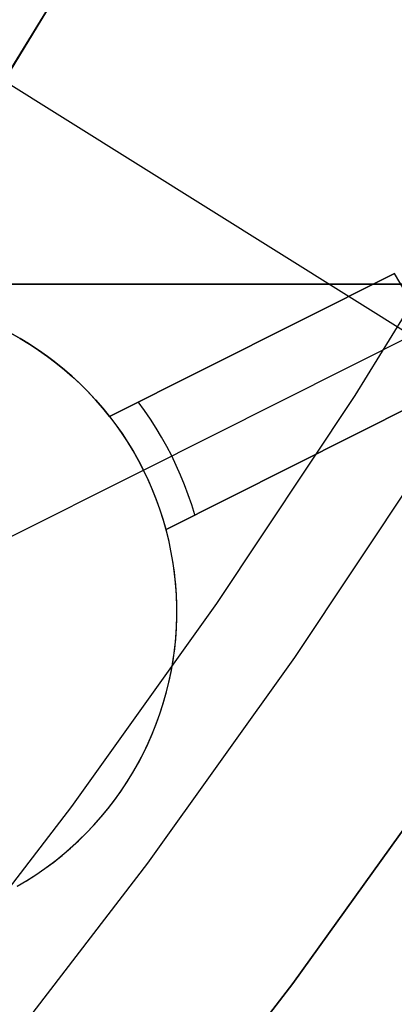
# Model space of a CAD drawing. Header units: millimetres. Extents: x 6239 to 7218, y -13987 to -13139.
# Tile 172 of 256: x 6774 to 6777, y -13493 to -13485. Entities that reach past the tile are written whole.
import ezdxf

# ---------------------------------------------------------------- set-up
doc = ezdxf.new("R2010")
doc.units = ezdxf.units.MM
doc.layers.add('color', color=7, linetype='Continuous')
doc.layers.add('luz', color=7, linetype='Continuous')

msp = doc.modelspace()

# ---------------------------------------------------------------- linework, layer by layer
at = {"color": 7, "true_color": 0xffffff}
for p, q in [((6773.847, -13485.8707, 64.0911), (6774.628, -13484.5868, 64.0911)), ((6773.847, -13485.8707, 64.0911), (6774.628, -13484.5868, 64.0911)), ((6773.6006, -13486.2586, 67.1), (6774.5712, -13484.6839, 67.1)), ((6773.6006, -13486.2586, 65.5955), (6774.5712, -13484.6839, 65.5955)), ((6773.6006, -13486.2586, 67.1), (6774.5712, -13484.6839, 67.1)), ((6776.6997, -13488.2433, 212.0295), (6777.7369, -13486.5606, 212.0295)), ((6787.8086, -13487.3608, 49.4962), (6771.9121, -13487.3608, 53.1662)), ((6787.8086, -13487.3608, 49.4962), (6771.9121, -13487.3608, 53.1662)), ((6772.0811, -13487.3608, 53.8983), (6789.8903, -13487.3608, 53.8983)), ((6789.0458, -13487.3608, 54.8552), (6773.1493, -13487.3608, 58.5252)), ((6789.0458, -13487.3608, 54.8552), (6773.1493, -13487.3608, 58.5252)), ((6775.605, -13489.8893, 212.0295), (6776.6997, -13488.2433, 212.0295)), ((6776.2232, -13490.316, 211.3665), (6777.3322, -13488.6485, 211.3665)), ((6774.4542, -13491.4965, 212.0295), (6775.605, -13489.8893, 212.0295)), ((6775.0573, -13491.9443, 211.3665), (6776.2232, -13490.316, 211.3665)), ((6773.2485, -13493.0631, 212.0295), (6774.4542, -13491.4965, 212.0295)), ((6773.8358, -13493.5314, 211.3665), (6775.0573, -13491.9443, 211.3665))]:
    msp.add_line(p, q, dxfattribs=at)
at = {"layer": 'color', "color": 254, "true_color": 0xcad1ee}
for p, q in [((6774.7531, -13488.4085, 22.3699), (6777.0109, -13487.2769, 26.7)), ((6777.0109, -13487.2769, 28.2), (6774.7531, -13488.4085, 28.2)), ((6774.7531, -13488.4085, 22.3699), (6777.0109, -13487.2769, 26.7)), ((6777.0109, -13487.2769, 28.2), (6774.7531, -13488.4085, 28.2)), ((6777.0109, -13487.2769, 26.7), (6777.0109, -13487.2769, 28.2)), ((6777.0109, -13487.2769, 26.7), (6777.0109, -13487.2769, 28.2)), ((6777.0979, -13487.4194, 28.2), (6777.0109, -13487.2769, 28.2)), ((6777.0979, -13487.4194, 27.45), (6777.0109, -13487.2769, 27.45)), ((6777.0979, -13487.4194, 28.2), (6777.0109, -13487.2769, 28.2)), ((6774.7531, -13488.4085, 25.2849), (6776.2765, -13487.645, 25.2849)), ((6775.0223, -13488.8328, 22.3699), (6777.2573, -13487.7127, 26.7)), ((6775.0223, -13488.8328, 22.3699), (6777.2573, -13487.7127, 26.7)), ((6773.9696, -13487.7502, 28.2), (6774.0445, -13487.7921, 28.2)), ((6773.9696, -13487.7502, 28.2), (6774.0445, -13487.7921, 28.2)), ((6774.0445, -13487.7921, 23.95), (6773.9696, -13487.7502, 23.95)), ((6774.1022, -13487.8267, 19.7), (6774.028, -13487.7826, 19.7)), ((6774.1022, -13487.8267, 19.7), (6774.028, -13487.7826, 19.7)), ((6774.0445, -13487.7921, 28.2), (6774.118, -13487.8365, 28.2)), ((6774.0445, -13487.7921, 28.2), (6774.118, -13487.8365, 28.2)), ((6774.118, -13487.8365, 23.95), (6774.0445, -13487.7921, 23.95)), ((6774.1748, -13487.8733, 19.7), (6774.1022, -13487.8267, 19.7)), ((6774.1748, -13487.8733, 19.7), (6774.1022, -13487.8267, 19.7)), ((6774.118, -13487.8365, 28.2), (6774.1899, -13487.8835, 28.2)), ((6774.118, -13487.8365, 28.2), (6774.1899, -13487.8835, 28.2)), ((6774.1899, -13487.8835, 23.95), (6774.118, -13487.8365, 23.95)), ((6774.2458, -13487.9225, 19.7), (6774.1748, -13487.8733, 19.7)), ((6774.2458, -13487.9225, 19.7), (6774.1748, -13487.8733, 19.7)), ((6775.882, -13487.8427, 28.2), (6775.882, -13487.8427, 24.5266)), ((6774.1899, -13487.8835, 28.2), (6774.2602, -13487.9329, 28.2)), ((6774.1899, -13487.8835, 28.2), (6774.2602, -13487.9329, 28.2)), ((6774.2602, -13487.9329, 23.95), (6774.1899, -13487.8835, 23.95)), ((6774.315, -13487.974, 19.7), (6774.2458, -13487.9225, 19.7)), ((6774.315, -13487.974, 19.7), (6774.2458, -13487.9225, 19.7)), ((6774.2602, -13487.9329, 28.2), (6774.3287, -13487.9847, 28.2)), ((6774.2602, -13487.9329, 28.2), (6774.3287, -13487.9847, 28.2)), ((6774.3287, -13487.9847, 23.95), (6774.2602, -13487.9329, 23.95)), ((6774.3824, -13488.0279, 19.7), (6774.315, -13487.974, 19.7)), ((6774.3824, -13488.0279, 19.7), (6774.315, -13487.974, 19.7)), ((6774.3287, -13487.9847, 28.2), (6774.3954, -13488.0388, 28.2)), ((6774.3287, -13487.9847, 28.2), (6774.3954, -13488.0388, 28.2)), ((6774.3954, -13488.0388, 23.95), (6774.3287, -13487.9847, 23.95)), ((6774.4479, -13488.0841, 19.7), (6774.3824, -13488.0279, 19.7)), ((6774.4479, -13488.0841, 19.7), (6774.3824, -13488.0279, 19.7)), ((6774.3954, -13488.0388, 28.2), (6774.4602, -13488.0952, 28.2)), ((6774.3954, -13488.0388, 28.2), (6774.4602, -13488.0952, 28.2)), ((6774.4602, -13488.0952, 23.95), (6774.3954, -13488.0388, 23.95)), ((6774.5114, -13488.1426, 19.7), (6774.4479, -13488.0841, 19.7)), ((6774.5114, -13488.1426, 19.7), (6774.4479, -13488.0841, 19.7)), ((6774.4602, -13488.0952, 28.2), (6774.523, -13488.1537, 28.2)), ((6774.4602, -13488.0952, 28.2), (6774.523, -13488.1537, 28.2)), ((6774.523, -13488.1537, 23.95), (6774.4602, -13488.0952, 23.95)), ((6774.5728, -13488.2031, 19.7), (6774.5114, -13488.1426, 19.7)), ((6774.5728, -13488.2031, 19.7), (6774.5114, -13488.1426, 19.7)), ((6774.523, -13488.1537, 28.2), (6774.5838, -13488.2144, 28.2)), ((6774.523, -13488.1537, 28.2), (6774.5838, -13488.2144, 28.2)), ((6774.5838, -13488.2144, 23.95), (6774.523, -13488.1537, 23.95)), ((6775.2012, -13489.3025, 28.2), (6777.459, -13488.1709, 28.2)), ((6777.459, -13488.1709, 26.7), (6775.2012, -13489.3025, 22.3699)), ((6775.2012, -13489.3025, 28.2), (6777.459, -13488.1709, 28.2)), ((6777.459, -13488.1709, 26.7), (6775.2012, -13489.3025, 22.3699)), ((6774.6322, -13488.2658, 19.7), (6774.5728, -13488.2031, 19.7)), ((6774.6322, -13488.2658, 19.7), (6774.5728, -13488.2031, 19.7)), ((6774.5838, -13488.2144, 28.2), (6774.6425, -13488.2771, 28.2)), ((6774.5838, -13488.2144, 28.2), (6774.6425, -13488.2771, 28.2)), ((6774.6425, -13488.2771, 23.95), (6774.5838, -13488.2144, 23.95)), ((6774.6893, -13488.3305, 19.7), (6774.6322, -13488.2658, 19.7)), ((6774.6893, -13488.3305, 19.7), (6774.6322, -13488.2658, 19.7)), ((6774.6425, -13488.2771, 28.2), (6774.6989, -13488.3418, 28.2)), ((6774.6425, -13488.2771, 28.2), (6774.6989, -13488.3418, 28.2)), ((6774.6989, -13488.3418, 23.95), (6774.6425, -13488.2771, 23.95)), ((6774.7442, -13488.3971, 19.7), (6774.6893, -13488.3305, 19.7)), ((6774.7442, -13488.3971, 19.7), (6774.6893, -13488.3305, 19.7)), ((6774.6989, -13488.3418, 28.2), (6774.7531, -13488.4085, 28.2)), ((6774.6989, -13488.3418, 28.2), (6774.7531, -13488.4085, 28.2)), ((6774.7531, -13488.4085, 23.95), (6774.6989, -13488.3418, 23.95)), ((6775.0304, -13488.3619, 22.8029), (6774.9809, -13488.2943, 22.8029)), ((6774.7967, -13488.4656, 19.7), (6774.7442, -13488.3971, 19.7)), ((6774.7967, -13488.4656, 19.7), (6774.7442, -13488.3971, 19.7)), ((6774.7531, -13488.4085, 22.3699), (6774.8039, -13488.4753, 22.3699)), ((6774.7531, -13488.4085, 28.2), (6774.7531, -13488.4085, 22.3699)), ((6774.7531, -13488.4085, 28.2), (6774.7531, -13488.4085, 22.3699)), ((6774.7531, -13488.4085, 22.3699), (6774.8039, -13488.4753, 22.3699)), ((6775.0778, -13488.431, 22.8029), (6775.0304, -13488.3619, 22.8029)), ((6774.8469, -13488.5358, 19.7), (6774.7967, -13488.4656, 19.7)), ((6774.8469, -13488.5358, 19.7), (6774.7967, -13488.4656, 19.7)), ((6774.8039, -13488.4753, 22.3699), (6774.8523, -13488.5438, 22.3699)), ((6774.8039, -13488.4753, 22.3699), (6774.8523, -13488.5438, 22.3699)), ((6775.1231, -13488.5015, 22.8029), (6775.0778, -13488.431, 22.8029)), ((6774.8945, -13488.6078, 19.7), (6774.8469, -13488.5358, 19.7)), ((6774.8945, -13488.6078, 19.7), (6774.8469, -13488.5358, 19.7)), ((6774.8523, -13488.5438, 22.3699), (6774.8984, -13488.6139, 22.3699)), ((6774.8523, -13488.5438, 22.3699), (6774.8984, -13488.6139, 22.3699)), ((6775.1662, -13488.5733, 22.8029), (6775.1231, -13488.5015, 22.8029)), ((6775.2072, -13488.6465, 22.8029), (6775.1662, -13488.5733, 22.8029)), ((6775.2012, -13489.3025, 25.2849), (6776.7245, -13488.539, 25.2849)), ((6774.9397, -13488.6813, 19.7), (6774.8945, -13488.6078, 19.7)), ((6774.9397, -13488.6813, 19.7), (6774.8945, -13488.6078, 19.7)), ((6774.8984, -13488.6139, 22.3699), (6774.9422, -13488.6854, 22.3699)), ((6774.8984, -13488.6139, 22.3699), (6774.9422, -13488.6854, 22.3699)), ((6775.2459, -13488.7208, 22.8029), (6775.2072, -13488.6465, 22.8029)), ((6774.9823, -13488.7563, 19.7), (6774.9397, -13488.6813, 19.7)), ((6774.9823, -13488.7563, 19.7), (6774.9397, -13488.6813, 19.7)), ((6774.9422, -13488.6854, 22.3699), (6774.9835, -13488.7585, 22.3699)), ((6774.9422, -13488.6854, 22.3699), (6774.9835, -13488.7585, 22.3699)), ((6775.2823, -13488.7963, 22.8029), (6775.2459, -13488.7208, 22.8029)), ((6775.0223, -13488.8328, 19.7), (6774.9823, -13488.7563, 19.7)), ((6775.0223, -13488.8328, 19.7), (6774.9823, -13488.7563, 19.7)), ((6774.9835, -13488.7585, 22.3699), (6775.0223, -13488.8328, 22.3699)), ((6774.9835, -13488.7585, 22.3699), (6775.0223, -13488.8328, 22.3699)), ((6775.3163, -13488.8728, 22.8029), (6775.2823, -13488.7963, 22.8029)), ((6776.3301, -13488.7367, 24.5266), (6776.3301, -13488.7367, 28.2)), ((6773.9048, -13489.3929, 19.7), (6775.0223, -13488.8328, 19.7)), ((6775.0596, -13488.9106, 19.7), (6775.0223, -13488.8328, 19.7)), ((6775.0223, -13488.8328, 22.3699), (6775.0223, -13488.8328, 19.7)), ((6775.0586, -13488.9084, 22.3699), (6775.0223, -13488.8328, 22.3699)), ((6775.0596, -13488.9106, 19.7), (6775.0223, -13488.8328, 19.7)), ((6775.0586, -13488.9084, 22.3699), (6775.0223, -13488.8328, 22.3699)), ((6775.0223, -13488.8328, 22.3699), (6775.0223, -13488.8328, 19.7)), ((6775.3481, -13488.9504, 22.8029), (6775.3163, -13488.8728, 22.8029)), ((6775.0924, -13488.9852, 22.3699), (6775.0586, -13488.9084, 22.3699)), ((6775.0924, -13488.9852, 22.3699), (6775.0586, -13488.9084, 22.3699)), ((6775.0943, -13488.9897, 19.7), (6775.0596, -13488.9106, 19.7)), ((6775.0943, -13488.9897, 19.7), (6775.0596, -13488.9106, 19.7)), ((6775.3774, -13489.0289, 22.8029), (6775.3481, -13488.9504, 22.8029)), ((6775.1236, -13489.0631, 22.3699), (6775.0924, -13488.9852, 22.3699)), ((6775.1236, -13489.0631, 22.3699), (6775.0924, -13488.9852, 22.3699)), ((6775.1261, -13489.0699, 19.7), (6775.0943, -13488.9897, 19.7)), ((6775.1261, -13489.0699, 19.7), (6775.0943, -13488.9897, 19.7)), ((6775.4044, -13489.1082, 22.8029), (6775.3774, -13489.0289, 22.8029)), ((6775.1521, -13489.142, 22.3699), (6775.1236, -13489.0631, 22.3699)), ((6775.1521, -13489.142, 22.3699), (6775.1236, -13489.0631, 22.3699)), ((6775.1552, -13489.1511, 19.7), (6775.1261, -13489.0699, 19.7)), ((6775.1552, -13489.1511, 19.7), (6775.1261, -13489.0699, 19.7)), ((6775.4289, -13489.1883, 22.8029), (6775.4044, -13489.1082, 22.8029)), ((6775.178, -13489.2218, 22.3699), (6775.1521, -13489.142, 22.3699)), ((6775.178, -13489.2218, 22.3699), (6775.1521, -13489.142, 22.3699)), ((6775.1815, -13489.2334, 19.7), (6775.1552, -13489.1511, 19.7)), ((6775.1815, -13489.2334, 19.7), (6775.1552, -13489.1511, 19.7)), ((6775.2012, -13489.3025, 22.3699), (6775.178, -13489.2218, 22.3699)), ((6775.2012, -13489.3025, 22.3699), (6775.178, -13489.2218, 22.3699)), ((6775.2049, -13489.3164, 19.7), (6775.1815, -13489.2334, 19.7)), ((6775.2049, -13489.3164, 19.7), (6775.1815, -13489.2334, 19.7)), ((6775.2012, -13489.3025, 22.3699), (6775.2012, -13489.3025, 28.2)), ((6775.2223, -13489.3865, 28.2), (6775.2012, -13489.3025, 28.2)), ((6775.2223, -13489.3865, 23.95), (6775.2012, -13489.3025, 23.95)), ((6775.2012, -13489.3025, 22.3699), (6775.2012, -13489.3025, 28.2)), ((6775.2223, -13489.3865, 28.2), (6775.2012, -13489.3025, 28.2)), ((6775.2254, -13489.4002, 19.7), (6775.2049, -13489.3164, 19.7)), ((6775.2254, -13489.4002, 19.7), (6775.2049, -13489.3164, 19.7)), ((6775.2405, -13489.4713, 28.2), (6775.2223, -13489.3865, 28.2)), ((6775.2405, -13489.4713, 23.95), (6775.2223, -13489.3865, 23.95)), ((6775.2405, -13489.4713, 28.2), (6775.2223, -13489.3865, 28.2)), ((6775.2431, -13489.4847, 19.7), (6775.2254, -13489.4002, 19.7)), ((6775.2431, -13489.4847, 19.7), (6775.2254, -13489.4002, 19.7)), ((6775.2557, -13489.5566, 28.2), (6775.2405, -13489.4713, 28.2)), ((6775.2557, -13489.5566, 23.95), (6775.2405, -13489.4713, 23.95)), ((6775.2557, -13489.5566, 28.2), (6775.2405, -13489.4713, 28.2)), ((6775.2578, -13489.5698, 19.7), (6775.2431, -13489.4847, 19.7)), ((6775.2578, -13489.5698, 19.7), (6775.2431, -13489.4847, 19.7)), ((6775.2679, -13489.6424, 28.2), (6775.2557, -13489.5566, 28.2)), ((6775.2679, -13489.6424, 23.95), (6775.2557, -13489.5566, 23.95)), ((6775.2679, -13489.6424, 28.2), (6775.2557, -13489.5566, 28.2)), ((6775.2695, -13489.6553, 19.7), (6775.2578, -13489.5698, 19.7)), ((6775.2695, -13489.6553, 19.7), (6775.2578, -13489.5698, 19.7)), ((6775.2772, -13489.7286, 28.2), (6775.2679, -13489.6424, 28.2)), ((6775.2772, -13489.7286, 23.95), (6775.2679, -13489.6424, 23.95)), ((6775.2772, -13489.7286, 28.2), (6775.2679, -13489.6424, 28.2)), ((6775.2783, -13489.7411, 19.7), (6775.2695, -13489.6553, 19.7)), ((6775.2783, -13489.7411, 19.7), (6775.2695, -13489.6553, 19.7)), ((6775.2835, -13489.815, 28.2), (6775.2772, -13489.7286, 28.2)), ((6775.2835, -13489.815, 23.95), (6775.2772, -13489.7286, 23.95)), ((6775.2835, -13489.815, 28.2), (6775.2772, -13489.7286, 28.2)), ((6775.2841, -13489.8272, 19.7), (6775.2783, -13489.7411, 19.7)), ((6775.2841, -13489.8272, 19.7), (6775.2783, -13489.7411, 19.7)), ((6775.2868, -13489.9016, 28.2), (6775.2835, -13489.815, 28.2)), ((6775.2868, -13489.9016, 23.95), (6775.2835, -13489.815, 23.95)), ((6775.2868, -13489.9016, 28.2), (6775.2835, -13489.815, 28.2)), ((6775.287, -13489.9135, 19.7), (6775.2841, -13489.8272, 19.7)), ((6775.287, -13489.9135, 19.7), (6775.2841, -13489.8272, 19.7)), ((6775.287, -13489.9883, 28.2), (6775.2868, -13489.9016, 28.2)), ((6775.287, -13489.9883, 23.95), (6775.2868, -13489.9016, 23.95)), ((6775.287, -13489.9883, 28.2), (6775.2868, -13489.9016, 28.2)), ((6775.2869, -13489.9998, 19.7), (6775.287, -13489.9135, 19.7)), ((6775.2869, -13489.9998, 19.7), (6775.287, -13489.9135, 19.7)), ((6775.2837, -13490.086, 19.7), (6775.2869, -13489.9998, 19.7)), ((6775.2837, -13490.086, 19.7), (6775.2869, -13489.9998, 19.7)), ((6775.2843, -13490.0749, 28.2), (6775.287, -13489.9883, 28.2)), ((6775.2843, -13490.0749, 23.95), (6775.287, -13489.9883, 23.95)), ((6775.2843, -13490.0749, 28.2), (6775.287, -13489.9883, 28.2)), ((6775.2777, -13490.1721, 19.7), (6775.2837, -13490.086, 19.7)), ((6775.2777, -13490.1721, 19.7), (6775.2837, -13490.086, 19.7)), ((6775.2786, -13490.1614, 28.2), (6775.2843, -13490.0749, 28.2)), ((6775.2786, -13490.1614, 23.95), (6775.2843, -13490.0749, 23.95)), ((6775.2786, -13490.1614, 28.2), (6775.2843, -13490.0749, 28.2)), ((6775.2686, -13490.258, 19.7), (6775.2777, -13490.1721, 19.7)), ((6775.2686, -13490.258, 19.7), (6775.2777, -13490.1721, 19.7)), ((6775.2699, -13490.2476, 28.2), (6775.2786, -13490.1614, 28.2)), ((6775.2699, -13490.2476, 23.95), (6775.2786, -13490.1614, 23.95)), ((6775.2699, -13490.2476, 28.2), (6775.2786, -13490.1614, 28.2)), ((6775.2566, -13490.3434, 19.7), (6775.2686, -13490.258, 19.7)), ((6775.2566, -13490.3434, 19.7), (6775.2686, -13490.258, 19.7)), ((6775.2582, -13490.3335, 28.2), (6775.2699, -13490.2476, 28.2)), ((6775.2582, -13490.3335, 23.95), (6775.2699, -13490.2476, 23.95)), ((6775.2582, -13490.3335, 28.2), (6775.2699, -13490.2476, 28.2)), ((6775.2417, -13490.4284, 19.7), (6775.2566, -13490.3434, 19.7)), ((6775.2417, -13490.4284, 19.7), (6775.2566, -13490.3434, 19.7)), ((6775.2435, -13490.4189, 28.2), (6775.2582, -13490.3335, 28.2)), ((6775.2435, -13490.4189, 23.95), (6775.2582, -13490.3335, 23.95)), ((6775.2435, -13490.4189, 28.2), (6775.2582, -13490.3335, 28.2)), ((6775.2238, -13490.5129, 19.7), (6775.2417, -13490.4284, 19.7)), ((6775.2238, -13490.5129, 19.7), (6775.2417, -13490.4284, 19.7)), ((6775.2259, -13490.5038, 28.2), (6775.2435, -13490.4189, 28.2)), ((6775.2259, -13490.5038, 23.95), (6775.2435, -13490.4189, 23.95)), ((6775.2259, -13490.5038, 28.2), (6775.2435, -13490.4189, 28.2)), ((6775.203, -13490.5966, 19.7), (6775.2238, -13490.5129, 19.7)), ((6775.203, -13490.5966, 19.7), (6775.2238, -13490.5129, 19.7)), ((6775.2053, -13490.588, 28.2), (6775.2259, -13490.5038, 28.2)), ((6775.2053, -13490.588, 23.95), (6775.2259, -13490.5038, 23.95)), ((6775.2053, -13490.588, 28.2), (6775.2259, -13490.5038, 28.2)), ((6775.1794, -13490.6796, 19.7), (6775.203, -13490.5966, 19.7)), ((6775.1794, -13490.6796, 19.7), (6775.203, -13490.5966, 19.7)), ((6775.1818, -13490.6714, 28.2), (6775.2053, -13490.588, 28.2)), ((6775.1818, -13490.6714, 23.95), (6775.2053, -13490.588, 23.95)), ((6775.1818, -13490.6714, 28.2), (6775.2053, -13490.588, 28.2)), ((6775.1528, -13490.7617, 19.7), (6775.1794, -13490.6796, 19.7)), ((6775.1528, -13490.7617, 19.7), (6775.1794, -13490.6796, 19.7)), ((6775.1555, -13490.754, 28.2), (6775.1818, -13490.6714, 28.2)), ((6775.1555, -13490.754, 23.95), (6775.1818, -13490.6714, 23.95)), ((6775.1555, -13490.754, 28.2), (6775.1818, -13490.6714, 28.2)), ((6775.1263, -13490.8356, 28.2), (6775.1555, -13490.754, 28.2)), ((6775.1263, -13490.8356, 23.95), (6775.1555, -13490.754, 23.95)), ((6775.1263, -13490.8356, 28.2), (6775.1555, -13490.754, 28.2)), ((6775.0943, -13490.9161, 28.2), (6775.1263, -13490.8356, 28.2)), ((6775.0943, -13490.9161, 23.95), (6775.1263, -13490.8356, 23.95)), ((6775.0943, -13490.9161, 28.2), (6775.1263, -13490.8356, 28.2)), ((6775.1235, -13490.8429, 19.7), (6775.1528, -13490.7617, 19.7)), ((6775.1235, -13490.8429, 19.7), (6775.1528, -13490.7617, 19.7)), ((6775.0914, -13490.923, 19.7), (6775.1235, -13490.8429, 19.7)), ((6775.0914, -13490.923, 19.7), (6775.1235, -13490.8429, 19.7)), ((6775.0566, -13491.002, 19.7), (6775.0914, -13490.923, 19.7)), ((6775.0566, -13491.002, 19.7), (6775.0914, -13490.923, 19.7)), ((6775.0595, -13490.9955, 28.2), (6775.0943, -13490.9161, 28.2)), ((6775.0595, -13490.9955, 23.95), (6775.0943, -13490.9161, 23.95)), ((6775.0595, -13490.9955, 28.2), (6775.0943, -13490.9161, 28.2)), ((6775.019, -13491.0797, 19.7), (6775.0566, -13491.002, 19.7)), ((6775.019, -13491.0797, 19.7), (6775.0566, -13491.002, 19.7)), ((6775.022, -13491.0736, 28.2), (6775.0595, -13490.9955, 28.2)), ((6775.022, -13491.0736, 23.95), (6775.0595, -13490.9955, 23.95)), ((6775.022, -13491.0736, 28.2), (6775.0595, -13490.9955, 28.2)), ((6774.9788, -13491.156, 19.7), (6775.019, -13491.0797, 19.7)), ((6774.9788, -13491.156, 19.7), (6775.019, -13491.0797, 19.7)), ((6774.9818, -13491.1504, 28.2), (6775.022, -13491.0736, 28.2)), ((6774.9818, -13491.1504, 23.95), (6775.022, -13491.0736, 23.95)), ((6774.9818, -13491.1504, 28.2), (6775.022, -13491.0736, 28.2)), ((6774.8936, -13491.2996, 28.2), (6774.939, -13491.2258, 28.2)), ((6774.8936, -13491.2996, 23.95), (6774.939, -13491.2258, 23.95)), ((6774.8936, -13491.2996, 28.2), (6774.939, -13491.2258, 28.2)), ((6774.9359, -13491.231, 19.7), (6774.9788, -13491.156, 19.7)), ((6774.9359, -13491.231, 19.7), (6774.9788, -13491.156, 19.7)), ((6774.939, -13491.2258, 28.2), (6774.9818, -13491.1504, 28.2)), ((6774.939, -13491.2258, 23.95), (6774.9818, -13491.1504, 23.95)), ((6774.939, -13491.2258, 28.2), (6774.9818, -13491.1504, 28.2)), ((6774.8457, -13491.3718, 28.2), (6774.8936, -13491.2996, 28.2)), ((6774.8457, -13491.3718, 23.95), (6774.8936, -13491.2996, 23.95)), ((6774.8457, -13491.3718, 28.2), (6774.8936, -13491.2996, 28.2)), ((6774.8905, -13491.3044, 19.7), (6774.9359, -13491.231, 19.7)), ((6774.8905, -13491.3044, 19.7), (6774.9359, -13491.231, 19.7)), ((6777.4047, -13491.2291, 28.2), (6776.2065, -13492.8973, 28.2)), ((6776.2065, -13492.8973, 26.2), (6777.4047, -13491.2291, 26.2)), ((6777.4047, -13491.2291, 28.2), (6776.2065, -13492.8973, 28.2)), ((6776.2065, -13492.8973, 26.2), (6777.4047, -13491.2291, 26.2)), ((6777.4047, -13491.2291, 27.2), (6776.2065, -13492.8973, 27.2)), ((6774.7923, -13491.4462, 19.7), (6774.8426, -13491.3761, 19.7)), ((6774.7923, -13491.4462, 19.7), (6774.8426, -13491.3761, 19.7)), ((6774.7952, -13491.4423, 28.2), (6774.8457, -13491.3718, 28.2)), ((6774.7952, -13491.4423, 23.95), (6774.8457, -13491.3718, 23.95)), ((6774.7952, -13491.4423, 28.2), (6774.8457, -13491.3718, 28.2)), ((6774.8426, -13491.3761, 19.7), (6774.8905, -13491.3044, 19.7)), ((6774.8426, -13491.3761, 19.7), (6774.8905, -13491.3044, 19.7)), ((6774.7396, -13491.5146, 19.7), (6774.7923, -13491.4462, 19.7)), ((6774.7396, -13491.5146, 19.7), (6774.7923, -13491.4462, 19.7)), ((6774.7424, -13491.511, 28.2), (6774.7952, -13491.4423, 28.2)), ((6774.7424, -13491.511, 23.95), (6774.7952, -13491.4423, 23.95)), ((6774.7424, -13491.511, 28.2), (6774.7952, -13491.4423, 28.2)), ((6774.6845, -13491.581, 19.7), (6774.7396, -13491.5146, 19.7)), ((6774.6845, -13491.581, 19.7), (6774.7396, -13491.5146, 19.7)), ((6774.6872, -13491.5778, 28.2), (6774.7424, -13491.511, 28.2)), ((6774.6872, -13491.5778, 23.95), (6774.7424, -13491.511, 23.95)), ((6774.6872, -13491.5778, 28.2), (6774.7424, -13491.511, 28.2)), ((6774.6272, -13491.6455, 19.7), (6774.6845, -13491.581, 19.7)), ((6774.6272, -13491.6455, 19.7), (6774.6845, -13491.581, 19.7)), ((6774.6298, -13491.6427, 28.2), (6774.6872, -13491.5778, 28.2)), ((6774.6298, -13491.6427, 23.95), (6774.6872, -13491.5778, 23.95)), ((6774.6298, -13491.6427, 28.2), (6774.6872, -13491.5778, 28.2)), ((6774.5677, -13491.708, 19.7), (6774.6272, -13491.6455, 19.7)), ((6774.5677, -13491.708, 19.7), (6774.6272, -13491.6455, 19.7)), ((6774.5701, -13491.7055, 28.2), (6774.6298, -13491.6427, 28.2)), ((6774.5701, -13491.7055, 23.95), (6774.6298, -13491.6427, 23.95)), ((6774.5701, -13491.7055, 28.2), (6774.6298, -13491.6427, 28.2)), ((6774.4423, -13491.8267, 19.7), (6774.506, -13491.7684, 19.7)), ((6774.4423, -13491.8267, 19.7), (6774.506, -13491.7684, 19.7)), ((6774.4444, -13491.8249, 28.2), (6774.5083, -13491.7663, 28.2)), ((6774.4444, -13491.8249, 23.95), (6774.5083, -13491.7663, 23.95)), ((6774.4444, -13491.8249, 28.2), (6774.5083, -13491.7663, 28.2)), ((6774.506, -13491.7684, 19.7), (6774.5677, -13491.708, 19.7)), ((6774.506, -13491.7684, 19.7), (6774.5677, -13491.708, 19.7)), ((6774.5083, -13491.7663, 28.2), (6774.5701, -13491.7055, 28.2)), ((6774.5083, -13491.7663, 23.95), (6774.5701, -13491.7055, 23.95)), ((6774.5083, -13491.7663, 28.2), (6774.5701, -13491.7055, 28.2)), ((6774.3767, -13491.8827, 19.7), (6774.4423, -13491.8267, 19.7)), ((6774.3767, -13491.8827, 19.7), (6774.4423, -13491.8267, 19.7)), ((6774.3785, -13491.8812, 28.2), (6774.4444, -13491.8249, 28.2)), ((6774.3785, -13491.8812, 23.95), (6774.4444, -13491.8249, 23.95)), ((6774.3785, -13491.8812, 28.2), (6774.4444, -13491.8249, 28.2)), ((6774.3091, -13491.9364, 19.7), (6774.3767, -13491.8827, 19.7)), ((6774.3091, -13491.9364, 19.7), (6774.3767, -13491.8827, 19.7)), ((6774.3107, -13491.9352, 28.2), (6774.3785, -13491.8812, 28.2)), ((6774.3107, -13491.9352, 23.95), (6774.3785, -13491.8812, 23.95)), ((6774.3107, -13491.9352, 28.2), (6774.3785, -13491.8812, 28.2)), ((6774.1686, -13492.0367, 19.7), (6774.2397, -13491.9877, 19.7)), ((6774.1686, -13492.0367, 19.7), (6774.2397, -13491.9877, 19.7)), ((6774.1697, -13492.0359, 28.2), (6774.2411, -13491.9868, 28.2)), ((6774.1697, -13492.0359, 23.95), (6774.2411, -13491.9868, 23.95)), ((6774.1697, -13492.0359, 28.2), (6774.2411, -13491.9868, 28.2)), ((6774.2397, -13491.9877, 19.7), (6774.3091, -13491.9364, 19.7)), ((6774.2397, -13491.9877, 19.7), (6774.3091, -13491.9364, 19.7)), ((6774.2411, -13491.9868, 28.2), (6774.3107, -13491.9352, 28.2)), ((6774.2411, -13491.9868, 23.95), (6774.3107, -13491.9352, 23.95)), ((6774.2411, -13491.9868, 28.2), (6774.3107, -13491.9352, 28.2)), ((6774.0216, -13492.127, 19.7), (6774.0959, -13492.0831, 19.7)), ((6774.0216, -13492.127, 19.7), (6774.0959, -13492.0831, 19.7)), ((6774.0221, -13492.1267, 28.2), (6774.0967, -13492.0826, 28.2)), ((6774.0221, -13492.1267, 23.95), (6774.0967, -13492.0826, 23.95)), ((6774.0221, -13492.1267, 28.2), (6774.0967, -13492.0826, 28.2)), ((6774.0959, -13492.0831, 19.7), (6774.1686, -13492.0367, 19.7)), ((6774.0959, -13492.0831, 19.7), (6774.1686, -13492.0367, 19.7)), ((6774.0967, -13492.0826, 28.2), (6774.1697, -13492.0359, 28.2)), ((6774.0967, -13492.0826, 23.95), (6774.1697, -13492.0359, 23.95)), ((6774.0967, -13492.0826, 28.2), (6774.1697, -13492.0359, 28.2)), ((6776.2065, -13492.8973, 28.2), (6774.9513, -13494.5232, 28.2)), ((6774.9513, -13494.5232, 26.2), (6776.2065, -13492.8973, 26.2)), ((6776.2065, -13492.8973, 28.2), (6774.9513, -13494.5232, 28.2)), ((6774.9513, -13494.5232, 26.2), (6776.2065, -13492.8973, 26.2)), ((6776.2065, -13492.8973, 27.2), (6774.9513, -13494.5232, 27.2))]:
    msp.add_line(p, q, dxfattribs=at)
at = {"layer": 'luz', "color": 254, "true_color": 0xcad1ee}
for p, q in [((6601.4381, -13377.9846, -34.05), (6855.5204, -13536.737, -34.05)), ((6601.4381, -13377.9846, -32.55), (6855.5204, -13536.737, -32.55))]:
    msp.add_line(p, q, dxfattribs=at)

doc.saveas('drawing.dxf')
